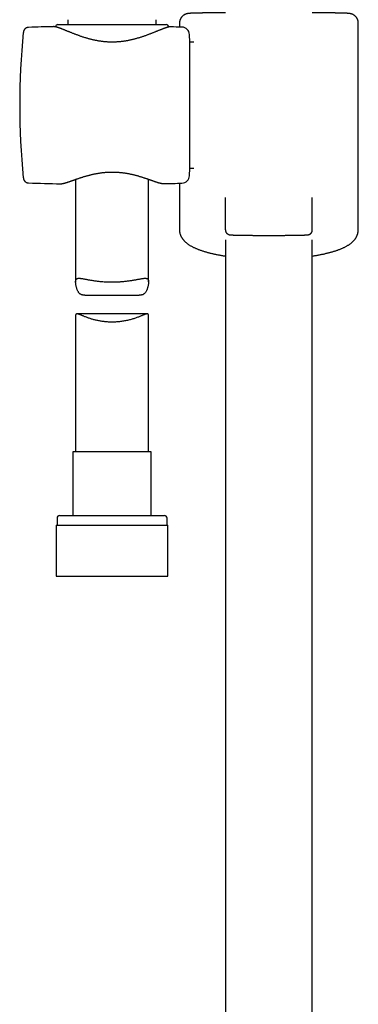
# Model space of a CAD drawing. Header units: millimetres. Extents: x 8 to 1233, y 12 to 1462.
# Tile 14 of 131: x 433 to 503, y 905 to 1107. Entities that reach past the tile are written whole.
import ezdxf

# ---------------------------------------------------------------- set-up
doc = ezdxf.new("R2010")
doc.units = ezdxf.units.MM

msp = doc.modelspace()

# ---------------------------------------------------------------- linework, layer by layer
at = {"color": 7, "linetype": 'Continuous', "lineweight": 30}
for p, q in [((441.17, 1106.26), (463.43, 1106.26)), ((443.2, 1107.26), (443.2, 1106.26)), ((461.4, 1106.26), (461.4, 1107.26)), ((466.15, 1106.53), (466.15, 1105.74)), ((502.94, 1064.07), (502.94, 1106.53)), ((435.14, 1105.68), (435.14, 1105.68)), ((440.28, 1105.82), (440.27, 1105.82)), ((464.33, 1105.79), (464.3, 1105.79)), ((464.33, 1105.79), (464.33, 1105.79)), ((468.3, 1102.63), (468.22, 1104.21)), ((469.14, 1102.63), (468.3, 1102.63)), ((468.3, 1076.73), (468.3, 1102.63)), ((468.22, 1075.15), (468.3, 1076.73)), ((468.3, 1076.73), (469.14, 1076.73)), ((434.05, 1074.73), (434.05, 1074.72)), ((435.14, 1073.68), (435.14, 1073.68)), ((441.67, 1073.51), (441.67, 1073.51)), ((444.8, 1074.41), (444.8, 1053.31)), ((459.8, 1053.31), (459.8, 1074.44)), ((462.94, 1073.53), (462.94, 1073.54)), ((466.15, 1073.62), (466.15, 1064.07)), ((475.61, 1064.02), (475.61, 1070.66)), ((493.48, 1064.02), (493.48, 1070.66)), ((475.64, 1062.01), (475.64, 801.52)), ((493.44, 801.52), (493.44, 1062.01)), ((446.71, 1050.58), (457.88, 1050.58)), ((444.8, 1046.39), (444.8, 1018.38)), ((459.52, 1046.74), (445.08, 1046.74)), ((459.8, 1018.38), (459.8, 1046.39)), ((444.25, 1018.38), (444.25, 1005.26)), ((452.3, 1018.38), (444.25, 1018.38)), ((460.35, 1018.38), (452.3, 1018.38)), ((460.35, 1005.26), (460.35, 1018.38)), ((441, 1004.76), (441, 1003.26)), ((441.5, 1005.26), (452.3, 1005.26)), ((452.3, 1005.26), (463.1, 1005.26)), ((463.6, 1003.26), (463.6, 1004.76)), ((440.82, 1003.26), (440.82, 992.76)), ((440.82, 1003.26), (452.3, 1003.26)), ((452.3, 1003.26), (463.77, 1003.26)), ((463.77, 992.76), (463.77, 1003.26)), ((440.82, 992.76), (452.3, 992.76)), ((452.3, 992.76), (463.77, 992.76))]:
    msp.add_line(p, q, dxfattribs=at)
for centre, radius, start, end in [((441.17, 1105.76), 0.5, 90, 177.315), ((463.43, 1105.76), 0.5, 358.8227, 90), ((583.3, 1089.68), 150, 174.2775, 185.7217), ((451.57, 605.95), 500, 91.2947, 91.8829), ((451.57, 605.95), 500, 88.2697, 88.5379), ((466.62, 1104.13), 1.6, 3, 88.2697), ((451.57, 1573.41), 500, 268.1173, 268.8649), ((451.57, 1573.41), 500, 271.303, 271.7303), ((466.62, 1075.23), 1.6, 271.7303, 357), ((441.5, 1004.76), 0.5, 90, 180), ((463.1, 1004.76), 0.5, 0, 90)]:
    msp.add_arc(centre, radius, start, end, dxfattribs=at)
for points, knots in [([(475.64, 1108.69), (475.58, 1108.69), (475.4, 1108.69), (475.13, 1108.69), (474.82, 1108.68), (474.52, 1108.68), (474.23, 1108.68), (473.93, 1108.68), (473.65, 1108.67), (473.37, 1108.67), (473.09, 1108.67), (472.83, 1108.66), (472.56, 1108.66), (472.31, 1108.66), (472.06, 1108.65), (471.81, 1108.65), (471.58, 1108.65), (471.35, 1108.64), (471.12, 1108.64), (470.91, 1108.64), (470.7, 1108.63), (470.5, 1108.63), (470.3, 1108.62), (470.11, 1108.62), (469.93, 1108.62), (469.76, 1108.61), (469.59, 1108.61), (469.43, 1108.6), (469.28, 1108.6), (469.14, 1108.6), (469, 1108.59), (468.87, 1108.59), (468.75, 1108.58), (468.63, 1108.58), (468.52, 1108.57), (468.42, 1108.57), (468.32, 1108.56), (468.21, 1108.55), (468.12, 1108.55), (468.04, 1108.54), (467.98, 1108.53), (467.93, 1108.52), (467.88, 1108.52), (467.84, 1108.51), (467.79, 1108.5), (467.74, 1108.49), (467.7, 1108.48), (467.64, 1108.47), (467.59, 1108.45), (467.53, 1108.43), (467.47, 1108.41), (467.4, 1108.38), (467.33, 1108.35), (467.25, 1108.32), (467.17, 1108.27), (467.09, 1108.22), (467, 1108.16), (466.91, 1108.1), (466.82, 1108.02), (466.74, 1107.94), (466.65, 1107.85), (466.58, 1107.76), (466.5, 1107.66), (466.44, 1107.56), (466.38, 1107.45), (466.32, 1107.34), (466.27, 1107.22), (466.23, 1107.09), (466.2, 1106.96), (466.17, 1106.83), (466.16, 1106.69), (466.15, 1106.59), (466.15, 1106.54), (466.15, 1106.53)], [0, 0, 0, 0, 0.012931, 0.033249, 0.05357, 0.073893, 0.094219, 0.114548, 0.134881, 0.155217, 0.175558, 0.195904, 0.216255, 0.236612, 0.256977, 0.277348, 0.297729, 0.318119, 0.338521, 0.358935, 0.379365, 0.399812, 0.42028, 0.440772, 0.461292, 0.481847, 0.502443, 0.523091, 0.543801, 0.564591, 0.585483, 0.606507, 0.627709, 0.649156, 0.670955, 0.693284, 0.716481, 0.741279, 0.769842, 0.789006, 0.801081, 0.811353, 0.81997, 0.827355, 0.833822, 0.839608, 0.8449, 0.84985, 0.854592, 0.859243, 0.86389, 0.868613, 0.873507, 0.878643, 0.884069, 0.889795, 0.895795, 0.902019, 0.908406, 0.914908, 0.921486, 0.928115, 0.934779, 0.941466, 0.948168, 0.954882, 0.961604, 0.969064, 0.97647, 0.983802, 0.991064, 0.99826, 1, 1, 1, 1]), ([(502.94, 1106.53), (502.94, 1106.56), (502.94, 1106.63), (502.93, 1106.74), (502.91, 1106.87), (502.88, 1107), (502.85, 1107.12), (502.81, 1107.24), (502.76, 1107.36), (502.7, 1107.47), (502.64, 1107.57), (502.58, 1107.68), (502.5, 1107.77), (502.43, 1107.86), (502.35, 1107.95), (502.27, 1108.02), (502.18, 1108.1), (502.09, 1108.16), (502.01, 1108.22), (501.93, 1108.27), (501.85, 1108.31), (501.77, 1108.35), (501.7, 1108.38), (501.63, 1108.41), (501.57, 1108.43), (501.51, 1108.45), (501.46, 1108.46), (501.41, 1108.48), (501.36, 1108.49), (501.32, 1108.5), (501.27, 1108.51), (501.23, 1108.51), (501.19, 1108.52), (501.14, 1108.53), (501.09, 1108.53), (501.04, 1108.54), (500.96, 1108.55), (500.88, 1108.55), (500.78, 1108.56), (500.68, 1108.57), (500.57, 1108.57), (500.46, 1108.58), (500.34, 1108.58), (500.21, 1108.59), (500.08, 1108.59), (499.94, 1108.6), (499.8, 1108.6), (499.64, 1108.6), (499.48, 1108.61), (499.31, 1108.61), (499.14, 1108.62), (498.96, 1108.62), (498.77, 1108.62), (498.57, 1108.63), (498.37, 1108.63), (498.16, 1108.64), (497.94, 1108.64), (497.72, 1108.64), (497.49, 1108.65), (497.25, 1108.65), (497, 1108.65), (496.75, 1108.66), (496.5, 1108.66), (496.23, 1108.66), (495.96, 1108.67), (495.69, 1108.67), (495.41, 1108.67), (495.12, 1108.68), (494.83, 1108.68), (494.53, 1108.68), (494.23, 1108.68), (493.92, 1108.69), (493.66, 1108.69), (493.5, 1108.69), (493.44, 1108.69)], [0, 0, 0, 0, 0.004614, 0.011692, 0.018711, 0.025672, 0.032575, 0.039422, 0.04621, 0.05294, 0.059609, 0.066213, 0.072749, 0.079208, 0.085581, 0.091853, 0.098001, 0.103998, 0.109806, 0.115389, 0.120719, 0.125791, 0.130628, 0.135281, 0.139823, 0.14434, 0.148913, 0.153626, 0.158589, 0.163924, 0.169773, 0.176309, 0.183754, 0.192413, 0.202736, 0.215468, 0.232083, 0.256669, 0.281519, 0.30483, 0.326796, 0.35006, 0.372399, 0.394179, 0.415601, 0.436779, 0.457782, 0.478655, 0.499429, 0.520125, 0.54076, 0.561346, 0.581891, 0.602403, 0.622887, 0.643349, 0.66379, 0.684214, 0.704624, 0.725021, 0.745408, 0.765785, 0.786153, 0.806514, 0.826869, 0.847217, 0.867561, 0.887899, 0.908234, 0.928565, 0.948892, 0.969217, 0.989538, 1, 1, 1, 1]), ([(435.14, 1105.68), (435.11, 1105.68), (435.05, 1105.68), (434.97, 1105.67), (434.91, 1105.66), (434.87, 1105.64), (434.84, 1105.64), (434.81, 1105.62), (434.77, 1105.61), (434.71, 1105.59), (434.65, 1105.56), (434.58, 1105.52), (434.52, 1105.48), (434.47, 1105.44), (434.43, 1105.4), (434.39, 1105.37), (434.36, 1105.34), (434.33, 1105.3), (434.3, 1105.27), (434.26, 1105.22), (434.22, 1105.16), (434.18, 1105.09), (434.13, 1104.99), (434.09, 1104.88), (434.06, 1104.76), (434.05, 1104.68), (434.05, 1104.64)], [0, 0, 0, 0, 0.061033, 0.110615, 0.148401, 0.174152, 0.189026, 0.206984, 0.231884, 0.263802, 0.302817, 0.347838, 0.389189, 0.424616, 0.454933, 0.480742, 0.509279, 0.529525, 0.553407, 0.585659, 0.626209, 0.677404, 0.741297, 0.817004, 0.903291, 1, 1, 1, 1]), ([(464.3, 1105.79), (464.28, 1105.79), (464.23, 1105.79), (464.15, 1105.79), (464.04, 1105.77), (463.91, 1105.75), (463.78, 1105.72), (463.64, 1105.68), (463.5, 1105.64), (463.36, 1105.59), (463.21, 1105.55), (463.06, 1105.49), (462.9, 1105.43), (462.74, 1105.37), (462.57, 1105.31), (462.4, 1105.24), (462.22, 1105.17), (462.03, 1105.09), (461.84, 1105.01), (461.64, 1104.93), (461.43, 1104.85), (461.22, 1104.76), (461, 1104.67), (460.77, 1104.58), (460.54, 1104.49), (460.3, 1104.4), (460.06, 1104.3), (459.81, 1104.21), (459.55, 1104.11), (459.29, 1104.02), (459.02, 1103.92), (458.75, 1103.83), (458.48, 1103.73), (458.2, 1103.64), (457.92, 1103.56), (457.63, 1103.47), (457.35, 1103.39), (457.06, 1103.31), (456.77, 1103.23), (456.48, 1103.16), (456.19, 1103.09), (455.9, 1103.03), (455.61, 1102.97), (455.32, 1102.91), (455.03, 1102.86), (454.74, 1102.82), (454.45, 1102.78), (454.16, 1102.74), (453.87, 1102.72), (453.58, 1102.69), (453.29, 1102.67), (453, 1102.66), (452.72, 1102.65), (452.43, 1102.64), (452.15, 1102.64), (451.86, 1102.65), (451.58, 1102.66), (451.29, 1102.68), (451.01, 1102.7), (450.72, 1102.72), (450.44, 1102.75), (450.15, 1102.79), (449.86, 1102.83), (449.58, 1102.87), (449.29, 1102.92), (449, 1102.98), (448.72, 1103.04), (448.43, 1103.1), (448.15, 1103.17), (447.86, 1103.24), (447.58, 1103.31), (447.29, 1103.39), (447.01, 1103.47), (446.73, 1103.56), (446.45, 1103.65), (446.18, 1103.74), (445.9, 1103.83), (445.63, 1103.93), (445.37, 1104.02), (445.1, 1104.12), (444.85, 1104.21), (444.59, 1104.31), (444.35, 1104.4), (444.11, 1104.5), (443.87, 1104.59), (443.64, 1104.69), (443.42, 1104.78), (443.2, 1104.86), (442.99, 1104.95), (442.79, 1105.03), (442.59, 1105.11), (442.4, 1105.19), (442.22, 1105.26), (442.04, 1105.33), (441.88, 1105.4), (441.72, 1105.46), (441.56, 1105.52), (441.41, 1105.57), (441.27, 1105.62), (441.13, 1105.66), (440.99, 1105.71), (440.86, 1105.74), (440.73, 1105.77), (440.59, 1105.8), (440.47, 1105.82), (440.36, 1105.83), (440.3, 1105.83), (440.28, 1105.83)], [0, 0, 0, 0, 0.003606, 0.011791, 0.021361, 0.032035, 0.043371, 0.054231, 0.064582, 0.074536, 0.084488, 0.094352, 0.104137, 0.113884, 0.123626, 0.133381, 0.143069, 0.152895, 0.162725, 0.172567, 0.18243, 0.192318, 0.202236, 0.212186, 0.222171, 0.232192, 0.242247, 0.252337, 0.26245, 0.272587, 0.282651, 0.292669, 0.302646, 0.312589, 0.322505, 0.332374, 0.342149, 0.351855, 0.361473, 0.370989, 0.380386, 0.38965, 0.39884, 0.407926, 0.416921, 0.425836, 0.434684, 0.443477, 0.452132, 0.460758, 0.469401, 0.478022, 0.486588, 0.495071, 0.503459, 0.51186, 0.520344, 0.528846, 0.537378, 0.545951, 0.554577, 0.563265, 0.571977, 0.580779, 0.589689, 0.598689, 0.607757, 0.616872, 0.626034, 0.635379, 0.644802, 0.654331, 0.663961, 0.673683, 0.68349, 0.69337, 0.703314, 0.713309, 0.723341, 0.733397, 0.743467, 0.75356, 0.763623, 0.773713, 0.783815, 0.793913, 0.803992, 0.814041, 0.824051, 0.834012, 0.84392, 0.853772, 0.863566, 0.873365, 0.882949, 0.892593, 0.902295, 0.912062, 0.921903, 0.93184, 0.941907, 0.952161, 0.962687, 0.973597, 0.984943, 0.993817, 1, 1, 1, 1]), ([(441.67, 1073.5), (441.68, 1073.5), (441.74, 1073.5), (441.83, 1073.51), (441.95, 1073.52), (442.08, 1073.54), (442.21, 1073.57), (442.36, 1073.6), (442.5, 1073.64), (442.65, 1073.68), (442.8, 1073.73), (442.96, 1073.77), (443.12, 1073.83), (443.29, 1073.88), (443.46, 1073.94), (443.64, 1074), (443.82, 1074.07), (444.01, 1074.13), (444.21, 1074.2), (444.41, 1074.28), (444.62, 1074.35), (444.84, 1074.43), (445.06, 1074.5), (445.29, 1074.58), (445.53, 1074.66), (445.77, 1074.74), (446.01, 1074.82), (446.26, 1074.9), (446.51, 1074.97), (446.77, 1075.05), (447.03, 1075.13), (447.29, 1075.2), (447.56, 1075.27), (447.82, 1075.34), (448.09, 1075.4), (448.37, 1075.47), (448.64, 1075.53), (448.91, 1075.58), (449.18, 1075.63), (449.46, 1075.68), (449.73, 1075.72), (450, 1075.76), (450.28, 1075.8), (450.55, 1075.83), (450.83, 1075.86), (451.11, 1075.88), (451.38, 1075.9), (451.66, 1075.91), (451.93, 1075.92), (452.2, 1075.92), (452.47, 1075.92), (452.74, 1075.92), (453, 1075.91), (453.27, 1075.9), (453.55, 1075.88), (453.82, 1075.86), (454.09, 1075.83), (454.37, 1075.8), (454.64, 1075.77), (454.91, 1075.73), (455.19, 1075.68), (455.45, 1075.64), (455.72, 1075.59), (455.98, 1075.53), (456.25, 1075.48), (456.52, 1075.42), (456.78, 1075.35), (457.05, 1075.29), (457.31, 1075.22), (457.57, 1075.15), (457.83, 1075.07), (458.08, 1075), (458.34, 1074.92), (458.58, 1074.84), (458.83, 1074.76), (459.06, 1074.69), (459.3, 1074.61), (459.53, 1074.53), (459.75, 1074.45), (459.97, 1074.38), (460.18, 1074.3), (460.39, 1074.23), (460.58, 1074.16), (460.78, 1074.09), (460.96, 1074.03), (461.14, 1073.97), (461.32, 1073.91), (461.48, 1073.86), (461.64, 1073.8), (461.79, 1073.76), (461.94, 1073.71), (462.09, 1073.67), (462.23, 1073.63), (462.37, 1073.6), (462.5, 1073.58), (462.64, 1073.55), (462.76, 1073.54), (462.86, 1073.53), (462.91, 1073.54), (462.92, 1073.54)], [0, 0, 0, 0, 0.00422, 0.014072, 0.025203, 0.03719, 0.049441, 0.061315, 0.072837, 0.08411, 0.095227, 0.106055, 0.116986, 0.127844, 0.138619, 0.149295, 0.15997, 0.170763, 0.181553, 0.192353, 0.203176, 0.214041, 0.224896, 0.235767, 0.24666, 0.257526, 0.268321, 0.279034, 0.289803, 0.300497, 0.311127, 0.321703, 0.332234, 0.342649, 0.352981, 0.363249, 0.373419, 0.383458, 0.393349, 0.403016, 0.412659, 0.422301, 0.431924, 0.441513, 0.451054, 0.460535, 0.469944, 0.479269, 0.488503, 0.497635, 0.506669, 0.515679, 0.52476, 0.533949, 0.543236, 0.552614, 0.562069, 0.571589, 0.58116, 0.590767, 0.600394, 0.610023, 0.619634, 0.629285, 0.639271, 0.649337, 0.659497, 0.669763, 0.680145, 0.690608, 0.701136, 0.711768, 0.722465, 0.733189, 0.743899, 0.754703, 0.76554, 0.77639, 0.787261, 0.798165, 0.809086, 0.819918, 0.830781, 0.841647, 0.852481, 0.863273, 0.874051, 0.884714, 0.895452, 0.90627, 0.917178, 0.928197, 0.939363, 0.950728, 0.962375, 0.974411, 0.986904, 0.997242, 1, 1, 1, 1]), ([(434.05, 1074.72), (434.05, 1074.69), (434.06, 1074.62), (434.08, 1074.52), (434.11, 1074.43), (434.14, 1074.35), (434.17, 1074.28), (434.21, 1074.22), (434.26, 1074.15), (434.31, 1074.07), (434.39, 1073.99), (434.47, 1073.92), (434.55, 1073.86), (434.63, 1073.81), (434.68, 1073.79), (434.72, 1073.77), (434.75, 1073.76), (434.78, 1073.74), (434.84, 1073.73), (434.92, 1073.7), (435.02, 1073.68), (435.1, 1073.68), (435.14, 1073.68)], [0, 0, 0, 0, 0.082805, 0.154995, 0.216574, 0.271327, 0.311753, 0.35405, 0.402577, 0.457386, 0.51598, 0.581292, 0.636544, 0.682602, 0.719746, 0.734998, 0.749894, 0.772003, 0.802095, 0.854477, 0.920585, 1, 1, 1, 1]), ([(466.15, 1064.07), (466.15, 1064.03), (466.15, 1063.94), (466.16, 1063.8), (466.18, 1063.64), (466.21, 1063.48), (466.24, 1063.33), (466.29, 1063.17), (466.34, 1063.02), (466.4, 1062.87), (466.46, 1062.72), (466.54, 1062.58), (466.62, 1062.43), (466.71, 1062.29), (466.81, 1062.15), (466.91, 1062.02), (467.03, 1061.88), (467.15, 1061.75), (467.29, 1061.61), (467.43, 1061.48), (467.58, 1061.35), (467.75, 1061.22), (467.92, 1061.09), (468.11, 1060.96), (468.31, 1060.84), (468.52, 1060.71), (468.74, 1060.59), (468.96, 1060.48), (469.19, 1060.37), (469.43, 1060.26), (469.67, 1060.16), (469.91, 1060.06), (470.16, 1059.96), (470.42, 1059.87), (470.68, 1059.78), (470.95, 1059.69), (471.22, 1059.6), (471.49, 1059.52), (471.77, 1059.44), (472.06, 1059.36), (472.35, 1059.29), (472.64, 1059.22), (472.94, 1059.15), (473.24, 1059.08), (473.55, 1059.01), (473.86, 1058.95), (474.17, 1058.89), (474.49, 1058.83), (474.82, 1058.77), (475.14, 1058.72), (475.42, 1058.67), (475.59, 1058.65), (475.64, 1058.64)], [0, 0, 0, 0, 0.009838, 0.024505, 0.039173, 0.053876, 0.068651, 0.083532, 0.09856, 0.113776, 0.129223, 0.144952, 0.161014, 0.177467, 0.194372, 0.211795, 0.229802, 0.248462, 0.267839, 0.287987, 0.308939, 0.330697, 0.353217, 0.376406, 0.400125, 0.424203, 0.44847, 0.472763, 0.496957, 0.52099, 0.544829, 0.568461, 0.591884, 0.615105, 0.638135, 0.660986, 0.683671, 0.706202, 0.728591, 0.75085, 0.772987, 0.795013, 0.816935, 0.838761, 0.860499, 0.882154, 0.903732, 0.925238, 0.946677, 0.968053, 0.989371, 1, 1, 1, 1]), ([(475.61, 1064.02), (475.61, 1063.99), (475.61, 1063.93), (475.62, 1063.84), (475.64, 1063.75), (475.67, 1063.67), (475.7, 1063.59), (475.74, 1063.51), (475.79, 1063.44), (475.84, 1063.38), (475.89, 1063.32), (475.95, 1063.27), (476, 1063.22), (476.06, 1063.18), (476.11, 1063.15), (476.17, 1063.12), (476.21, 1063.1), (476.26, 1063.08), (476.3, 1063.07), (476.34, 1063.05), (476.37, 1063.04), (476.41, 1063.04), (476.44, 1063.03), (476.47, 1063.02), (476.51, 1063.02), (476.55, 1063.01), (476.61, 1063.01), (476.67, 1063), (476.75, 1062.99), (476.84, 1062.99), (476.92, 1062.98), (477.02, 1062.98), (477.12, 1062.97), (477.23, 1062.97), (477.35, 1062.97), (477.47, 1062.96), (477.6, 1062.96), (477.74, 1062.95), (477.88, 1062.95), (478.03, 1062.95), (478.19, 1062.94), (478.35, 1062.94), (478.52, 1062.94), (478.7, 1062.93), (478.88, 1062.93), (479.07, 1062.93), (479.27, 1062.92), (479.47, 1062.92), (479.67, 1062.92), (479.88, 1062.92), (480.1, 1062.91), (480.32, 1062.91), (480.54, 1062.91), (480.77, 1062.91), (481, 1062.91), (481.24, 1062.9), (481.48, 1062.9), (481.72, 1062.9), (481.97, 1062.9), (482.22, 1062.9), (482.47, 1062.9), (482.72, 1062.89), (482.98, 1062.89), (483.24, 1062.89), (483.5, 1062.89), (483.76, 1062.89), (484.02, 1062.89), (484.28, 1062.89), (484.54, 1062.89), (484.8, 1062.89), (485.06, 1062.89), (485.32, 1062.89), (485.58, 1062.89), (485.84, 1062.89), (486.1, 1062.89), (486.36, 1062.89), (486.61, 1062.9), (486.86, 1062.9), (487.11, 1062.9), (487.36, 1062.9), (487.6, 1062.9), (487.84, 1062.9), (488.08, 1062.91), (488.31, 1062.91), (488.54, 1062.91), (488.76, 1062.91), (488.98, 1062.91), (489.2, 1062.92), (489.41, 1062.92), (489.62, 1062.92), (489.82, 1062.92), (490.01, 1062.93), (490.2, 1062.93), (490.38, 1062.93), (490.56, 1062.94), (490.73, 1062.94), (490.89, 1062.94), (491.05, 1062.95), (491.2, 1062.95), (491.34, 1062.95), (491.48, 1062.96), (491.61, 1062.96), (491.73, 1062.97), (491.85, 1062.97), (491.95, 1062.97), (492.05, 1062.98), (492.15, 1062.98), (492.24, 1062.99), (492.32, 1062.99), (492.4, 1063), (492.47, 1063), (492.53, 1063.01), (492.59, 1063.02), (492.63, 1063.03), (492.66, 1063.03), (492.7, 1063.04), (492.73, 1063.05), (492.77, 1063.06), (492.81, 1063.07), (492.86, 1063.09), (492.91, 1063.11), (492.96, 1063.14), (493.02, 1063.17), (493.08, 1063.21), (493.14, 1063.26), (493.19, 1063.32), (493.25, 1063.38), (493.3, 1063.44), (493.35, 1063.52), (493.39, 1063.59), (493.42, 1063.67), (493.45, 1063.76), (493.47, 1063.85), (493.48, 1063.94), (493.48, 1064), (493.48, 1064.02)], [0, 0, 0, 0, 0.003284, 0.006688, 0.010038, 0.013334, 0.016578, 0.019771, 0.022909, 0.025988, 0.029004, 0.031942, 0.034789, 0.037521, 0.040125, 0.042599, 0.044971, 0.047292, 0.04963, 0.052043, 0.054616, 0.057452, 0.060677, 0.064458, 0.069044, 0.074852, 0.082757, 0.095598, 0.106795, 0.117282, 0.128407, 0.139012, 0.149333, 0.159487, 0.169531, 0.179498, 0.189411, 0.199282, 0.209121, 0.218934, 0.228726, 0.238501, 0.248261, 0.258008, 0.267745, 0.277472, 0.28719, 0.296901, 0.306604, 0.316301, 0.325992, 0.335677, 0.345358, 0.355034, 0.364705, 0.374373, 0.384037, 0.393697, 0.403355, 0.41301, 0.422662, 0.432312, 0.44196, 0.451606, 0.461251, 0.470895, 0.480538, 0.49018, 0.499822, 0.509464, 0.519106, 0.528749, 0.538392, 0.548036, 0.557681, 0.567328, 0.576976, 0.586626, 0.596279, 0.605934, 0.615592, 0.625252, 0.634916, 0.644584, 0.654256, 0.663931, 0.673612, 0.683297, 0.692987, 0.702683, 0.712385, 0.722094, 0.73181, 0.741533, 0.751266, 0.761008, 0.770762, 0.780528, 0.790309, 0.800108, 0.809927, 0.819772, 0.82965, 0.839568, 0.849542, 0.859589, 0.869741, 0.88005, 0.890608, 0.901605, 0.913513, 0.924594, 0.932104, 0.936646, 0.940493, 0.943768, 0.946648, 0.949269, 0.951747, 0.954181, 0.956627, 0.959159, 0.961832, 0.964667, 0.967647, 0.970734, 0.973893, 0.977095, 0.980325, 0.983573, 0.986831, 0.990097, 0.993728, 0.9973, 1, 1, 1, 1]), ([(493.44, 1058.64), (493.47, 1058.64), (493.61, 1058.66), (493.86, 1058.7), (494.19, 1058.76), (494.51, 1058.81), (494.83, 1058.87), (495.14, 1058.93), (495.46, 1059), (495.76, 1059.06), (496.06, 1059.13), (496.36, 1059.2), (496.66, 1059.27), (496.94, 1059.34), (497.23, 1059.42), (497.51, 1059.5), (497.78, 1059.58), (498.05, 1059.66), (498.32, 1059.74), (498.58, 1059.83), (498.83, 1059.92), (499.08, 1060.02), (499.33, 1060.12), (499.57, 1060.22), (499.8, 1060.32), (500.03, 1060.43), (500.26, 1060.54), (500.48, 1060.66), (500.69, 1060.78), (500.9, 1060.91), (501.1, 1061.04), (501.29, 1061.18), (501.47, 1061.32), (501.64, 1061.46), (501.8, 1061.61), (501.95, 1061.75), (502.08, 1061.9), (502.2, 1062.05), (502.32, 1062.2), (502.42, 1062.35), (502.51, 1062.5), (502.59, 1062.66), (502.67, 1062.81), (502.73, 1062.97), (502.79, 1063.13), (502.84, 1063.29), (502.87, 1063.45), (502.9, 1063.61), (502.92, 1063.77), (502.93, 1063.92), (502.94, 1064.02), (502.94, 1064.07)], [0, 0, 0, 0, 0.005065, 0.026307, 0.047601, 0.068951, 0.09036, 0.111833, 0.133374, 0.154987, 0.176678, 0.198452, 0.220315, 0.242273, 0.264336, 0.28651, 0.308805, 0.33123, 0.353797, 0.376517, 0.399403, 0.422469, 0.445726, 0.469187, 0.492862, 0.516755, 0.540861, 0.565158, 0.589601, 0.614104, 0.638499, 0.662609, 0.686237, 0.709198, 0.731358, 0.752645, 0.77305, 0.79261, 0.811393, 0.829477, 0.846945, 0.863875, 0.880343, 0.896416, 0.912154, 0.927613, 0.94284, 0.957881, 0.972775, 0.987562, 1, 1, 1, 1]), ([(446.71, 1050.58), (446.65, 1050.58), (446.51, 1050.58), (446.31, 1050.61), (446.12, 1050.65), (445.93, 1050.72), (445.76, 1050.82), (445.62, 1050.95), (445.48, 1051.09), (445.36, 1051.26), (445.25, 1051.45), (445.15, 1051.66), (445.06, 1051.9), (444.98, 1052.14), (444.92, 1052.38), (444.87, 1052.63), (444.83, 1052.87), (444.81, 1053.1), (444.8, 1053.29), (444.8, 1053.44), (444.82, 1053.56), (444.84, 1053.67), (444.87, 1053.76), (444.92, 1053.84), (444.98, 1053.92), (445.07, 1053.99), (445.2, 1054.04), (445.35, 1054.07), (445.52, 1054.07), (445.7, 1054.06), (445.89, 1054.04), (446.1, 1054.01), (446.33, 1053.98), (446.57, 1053.93), (446.83, 1053.89), (447.1, 1053.83), (447.38, 1053.78), (447.68, 1053.73), (447.99, 1053.67), (448.32, 1053.62), (448.66, 1053.57), (449.03, 1053.52), (449.41, 1053.47), (449.81, 1053.43), (450.22, 1053.39), (450.64, 1053.36), (451.06, 1053.34), (451.47, 1053.32), (451.88, 1053.31), (452.29, 1053.31), (452.71, 1053.31), (453.13, 1053.32), (453.54, 1053.34), (453.94, 1053.36), (454.32, 1053.39), (454.71, 1053.42), (455.09, 1053.46), (455.46, 1053.51), (455.83, 1053.55), (456.18, 1053.61), (456.52, 1053.66), (456.85, 1053.72), (457.17, 1053.77), (457.48, 1053.83), (457.78, 1053.89), (458.05, 1053.94), (458.31, 1053.98), (458.56, 1054.02), (458.79, 1054.05), (458.99, 1054.07), (459.18, 1054.07), (459.34, 1054.05), (459.46, 1054.02), (459.56, 1053.97), (459.62, 1053.92), (459.68, 1053.85), (459.73, 1053.77), (459.76, 1053.67), (459.78, 1053.57), (459.8, 1053.44), (459.8, 1053.3), (459.8, 1053.14), (459.78, 1052.94), (459.75, 1052.72), (459.71, 1052.49), (459.65, 1052.26), (459.58, 1052.02), (459.5, 1051.79), (459.41, 1051.57), (459.3, 1051.35), (459.17, 1051.16), (459.04, 1051), (458.91, 1050.88), (458.79, 1050.79), (458.66, 1050.72), (458.53, 1050.67), (458.38, 1050.63), (458.2, 1050.59), (458.04, 1050.58), (457.92, 1050.58), (457.88, 1050.58)], [0, 0, 0, 0, 0.008082, 0.0173, 0.026517, 0.035993, 0.045469, 0.054691, 0.063917, 0.073342, 0.08277, 0.093731, 0.104704, 0.115681, 0.12665, 0.137851, 0.149066, 0.160268, 0.171451, 0.179299, 0.187153, 0.195, 0.203108, 0.211225, 0.219334, 0.2311, 0.242867, 0.254939, 0.267012, 0.277461, 0.287919, 0.298369, 0.309115, 0.31987, 0.330618, 0.34125, 0.351889, 0.362522, 0.37341, 0.384306, 0.395195, 0.406799, 0.418412, 0.430015, 0.441978, 0.453952, 0.465914, 0.477148, 0.48839, 0.499623, 0.5112, 0.522785, 0.534362, 0.545341, 0.556328, 0.567307, 0.578593, 0.589887, 0.601173, 0.612385, 0.623606, 0.634818, 0.646334, 0.657858, 0.669373, 0.680973, 0.692582, 0.704181, 0.716179, 0.728189, 0.740184, 0.752058, 0.763931, 0.772058, 0.780192, 0.788318, 0.796245, 0.804179, 0.812106, 0.8203, 0.828503, 0.836699, 0.847196, 0.857705, 0.868221, 0.878728, 0.889441, 0.900164, 0.91088, 0.921584, 0.932095, 0.942603, 0.949819, 0.957043, 0.964257, 0.97128, 0.978312, 0.985337, 0.996221, 1, 1, 1, 1]), ([(459.8, 1046.39), (459.8, 1046.41), (459.8, 1046.47), (459.78, 1046.55), (459.76, 1046.62), (459.73, 1046.67), (459.68, 1046.71), (459.62, 1046.74), (459.55, 1046.75), (459.47, 1046.74), (459.37, 1046.73), (459.25, 1046.7), (459.11, 1046.66), (458.97, 1046.6), (458.8, 1046.54), (458.62, 1046.46), (458.4, 1046.37), (458.14, 1046.27), (457.86, 1046.16), (457.57, 1046.04), (457.25, 1045.93), (456.92, 1045.81), (456.58, 1045.7), (456.23, 1045.6), (455.85, 1045.5), (455.46, 1045.4), (455.06, 1045.32), (454.65, 1045.25), (454.24, 1045.18), (453.84, 1045.14), (453.43, 1045.1), (453, 1045.07), (452.57, 1045.06), (452.16, 1045.05), (451.76, 1045.06), (451.39, 1045.08), (451.01, 1045.11), (450.64, 1045.15), (450.27, 1045.2), (449.91, 1045.25), (449.55, 1045.32), (449.21, 1045.39), (448.88, 1045.47), (448.55, 1045.55), (448.23, 1045.64), (447.91, 1045.74), (447.6, 1045.84), (447.3, 1045.95), (447, 1046.05), (446.72, 1046.16), (446.46, 1046.27), (446.22, 1046.37), (446.01, 1046.45), (445.83, 1046.52), (445.67, 1046.59), (445.51, 1046.65), (445.36, 1046.69), (445.23, 1046.73), (445.11, 1046.75), (445, 1046.74), (444.92, 1046.71), (444.86, 1046.66), (444.82, 1046.57), (444.8, 1046.48), (444.8, 1046.41), (444.8, 1046.39)], [0, 0, 0, 0, 0.0097828, 0.0219618, 0.0339205, 0.0458917, 0.0578513, 0.0702435, 0.0826481, 0.0950425, 0.1089431, 0.1228571, 0.1367609, 0.1510539, 0.1653572, 0.1796524, 0.1977198, 0.2158028, 0.2338724, 0.2524592, 0.2710603, 0.289647, 0.3078402, 0.3260472, 0.3442392, 0.3630044, 0.3817867, 0.4005501, 0.4179271, 0.4353196, 0.4526955, 0.4706981, 0.4887193, 0.5067215, 0.5223782, 0.5380475, 0.5537046, 0.5698179, 0.5859443, 0.6020584, 0.617754, 0.6334606, 0.6491571, 0.6652327, 0.6813188, 0.6973952, 0.7146317, 0.73188, 0.749117, 0.7667864, 0.7844682, 0.8021365, 0.8167233, 0.8313181, 0.8459033, 0.8608554, 0.8758186, 0.8907671, 0.9075003, 0.9242315, 0.9414144, 0.9585954, 0.9753522, 0.9921089, 1, 1, 1, 1])]:
    msp.add_open_spline(points, degree=3, knots=knots, dxfattribs=at)

doc.saveas('drawing.dxf')
